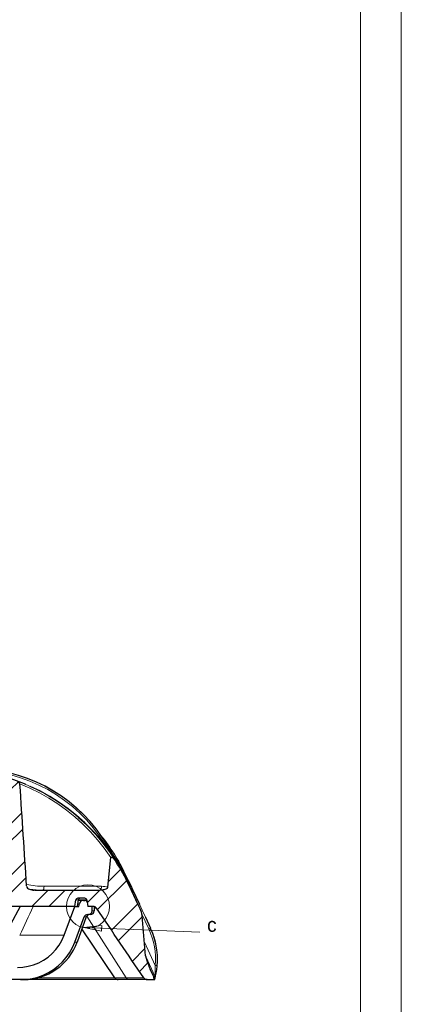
# Model space of a CAD drawing. Header units: millimetres. Extents: x 290 to 884, y -120 to 720.
# Tile 27 of 28: x 790 to 884, y 239 to 481. Entities that reach past the tile are written whole.
import ezdxf

# ---------------------------------------------------------------- set-up
doc = ezdxf.new("R2010")
doc.units = ezdxf.units.MM
doc.styles.add('Default', font='txt')
doc.dimstyles.new('ISO', dxfattribs={"dimtxt": 3.5, "dimasz": 4.375, "dimexe": 2.1, "dimexo": 1.05, "dimgap": 1.75, "dimtad": 1, "dimdsep": 46, "dimtxsty": 'Default', "dimblk": 'CLOSED', "dimcen": 0.09, "dimclrt": 13, "dimadec": 0, "dimazin": 0, "dimtfac": 0.4, "dimtdec": 3, "dimtofl": 0, "dimtmove": 0, "dimatfit": 3, "dimldrblk": 'CLOSED', "dimfxl": 0, "dimtolj": 1, "dimarcsym": 0})

# ---------------------------------------------------------------- blocks, each defined once
blk = doc.blocks.new('.TD_XHATCH_1', base_point=(696.61, 246.78))
at = {"color": 0, "linetype": 'Continuous'}
for p, q in [((740.16, 294.43), (741.6, 295.87)), ((754.04, 295.58), (752.98, 294.52)), ((747.56, 293.35), (748.84, 294.63)), ((764.97, 293.78), (763.77, 292.58)), ((777.78, 293.86), (776.14, 292.22)), ((789.96, 293.32), (788.14, 291.49)), ((768.85, 289.18), (770.46, 290.78)), ((729.98, 288.49), (727.01, 285.52)), ((749.01, 290.55), (747.39, 288.93)), ((739.73, 285.51), (742, 287.78)), ((752.66, 285.71), (754.34, 287.39)), ((770.62, 286.71), (768.67, 284.76)), ((726.71, 280.98), (730.24, 284.51)), ((742.2, 283.74), (739.51, 281.05)), ((763.44, 283.77), (765.26, 285.59)), ((775.7, 283.3), (778.18, 285.78)), ((787.54, 282.41), (790.89, 285.76)), ((747.03, 280.08), (749.34, 282.4)), ((765.41, 281.5), (748.16, 264.24)), ((754.49, 283.3), (752.5, 281.31)), ((778.38, 281.73), (775.48, 278.83)), ((791.15, 281.78), (787.24, 277.86)), ((743.91, 264.24), (760.11, 280.44)), ((756.64, 264.24), (770.95, 278.55)), ((726.12, 271.91), (730.77, 276.55)), ((749.51, 278.32), (746.85, 275.66)), ((739.07, 272.12), (742.6, 275.65)), ((771.47, 274.83), (760.88, 264.24)), ((786.64, 268.78), (791.67, 273.81)), ((700.42, 267.42), (705.38, 272.37)), ((731.03, 272.57), (721.2, 262.74)), ((744.58, 273.39), (735.43, 264.24)), ((769.37, 264.24), (778.77, 273.64)), ((812.21, 268.9), (815.18, 271.87)), ((731.19, 264.24), (736.08, 269.13)), ((779.58, 270.21), (773.61, 264.24)), ((791.93, 269.83), (786.34, 264.24)), ((816.68, 269.12), (809.52, 261.96)), ((696.61, 250.88), (712.47, 266.74)), ((708.24, 266.75), (697.02, 255.53)), ((716.96, 262.74), (720.96, 266.74)), ((782.1, 264.24), (785.9, 268.05)), ((793.33, 262.74), (797.33, 266.74)), ((801.57, 266.74), (797.57, 262.74)), ((806.98, 263.67), (810.09, 266.78)), ((729.69, 262.74), (730.96, 264.01)), ((812.94, 256.9), (819.4, 263.36)), ((820.48, 260.2), (814.66, 254.37)), ((818.08, 249.31), (821.17, 252.4)), ((821.83, 248.82), (819.8, 246.78))]:
    blk.add_line(p, q, dxfattribs=at)
blk = doc.blocks.new('_CLOSED')
at = {"color": 0, "linetype": 'ByBlock', "lineweight": -2}
for p, q in [((-1, 0.166667), (0, 0)), ((-1, 0.166667), (-1, -0.166667)), ((0, 0), (-1, -0.166667)), ((0, 0), (-1, 0))]:
    blk.add_line(p, q, dxfattribs=at)
blk = doc.blocks.new('A-A', base_point=(456.43, -20.59))
at = {"linetype": 'Continuous', "lineweight": 0}
h = blk.add_hatch(dxfattribs=at)
h.set_pattern_fill('_USER', color=0, scale=100, angle=45, style=0, pattern_type=0)
h.set_pattern_definition([(45, (0, 0), (-70.711, 70.711), [])])
edge = h.paths.add_edge_path()
edge.add_line((712.99, 262.74), (714, 262.74))
edge.add_line((714, 262.74), (716.6, 255.65))
edge.add_spline(control_points=[(716.6, 255.65), (716.76, 255.22), (717.26, 254.08), (718.41, 252.26), (720.25, 250.39), (722.61, 248.89), (724.93, 248.07), (726.8, 247.78), (727.74, 247.74), (728.1, 247.74)], knot_values=[0, 0, 0, 0, 0.094036, 0.249677, 0.433636, 0.620275, 0.809061, 0.927876, 1, 1, 1, 1], degree=3, periodic=0)
edge.add_line((728.1, 247.74), (789.81, 247.74))
edge.add_spline(control_points=[(789.81, 247.74), (790.33, 247.74), (791.66, 247.82), (793.87, 248.32), (796.28, 249.42), (798.44, 251.08), (799.95, 252.9), (800.84, 254.48), (801.19, 255.32), (801.32, 255.65)], knot_values=[0, 0, 0, 0, 0.103875, 0.269419, 0.453622, 0.635184, 0.815984, 0.928609, 1, 1, 1, 1], degree=3, periodic=0)
edge.add_line((801.32, 255.65), (803.92, 262.74))
edge.add_line((803.92, 262.74), (804.92, 262.74))
edge.add_line((804.92, 262.74), (805.04, 263.41))
edge.add_spline(control_points=[(805.04, 263.41), (805.06, 263.51), (805.14, 263.73), (805.37, 264.03), (805.71, 264.21), (805.94, 264.24), (806.04, 264.24)], knot_values=[0, 0, 0, 0, 0.204993, 0.500791, 0.798991, 1, 1, 1, 1], degree=3, periodic=0)
edge.add_line((806.04, 264.24), (806.46, 264.24))
edge.add_spline(control_points=[(806.46, 264.24), (806.5, 264.24), (806.62, 264.23), (806.79, 264.13), (806.91, 263.98), (806.94, 263.87), (806.95, 263.83)], knot_values=[0, 0, 0, 0, 0.186075, 0.509003, 0.828935, 1, 1, 1, 1], degree=3, periodic=0)
edge.add_line((806.95, 263.83), (807.14, 262.74))
edge.add_line((807.14, 262.74), (808.15, 262.74))
edge.add_line((808.15, 262.74), (808.15, 261.64))
edge.add_spline(control_points=[(808.15, 261.64), (808.15, 261.54), (808.11, 261.29), (807.89, 260.96), (807.56, 260.77), (807.33, 260.74), (807.25, 260.74)], knot_values=[0, 0, 0, 0, 0.215194, 0.52549, 0.81437, 1, 1, 1, 1], degree=3, periodic=0)
edge.add_line((807.25, 260.74), (807.05, 260.74))
edge.add_spline(control_points=[(807.05, 260.74), (806.98, 260.74), (806.81, 260.72), (806.54, 260.61), (806.32, 260.4), (806.22, 260.23), (806.2, 260.15)], knot_values=[0, 0, 0, 0, 0.189137, 0.467733, 0.775767, 1, 1, 1, 1], degree=3, periodic=0)
edge.add_line((806.2, 260.15), (803.93, 253.97))
edge.add_spline(control_points=[(803.93, 253.97), (803.79, 253.59), (803.38, 252.6), (802.65, 251.3), (801.65, 249.92), (800.23, 248.37), (798.42, 246.98), (796.54, 246), (794.65, 245.28), (792.69, 244.84), (791.13, 244.74), (790.53, 244.74)], knot_values=[0, 0, 0, 0, 0.071421, 0.184083, 0.259349, 0.364949, 0.546623, 0.653859, 0.730704, 0.896157, 1, 1, 1, 1], degree=3, periodic=0)
edge.add_line((790.53, 244.74), (727.38, 244.74))
edge.add_spline(control_points=[(727.38, 244.74), (726.78, 244.74), (725.23, 244.84), (723.27, 245.28), (721.38, 246), (719.5, 246.98), (717.68, 248.37), (716.27, 249.92), (715.27, 251.3), (714.54, 252.6), (714.13, 253.59), (713.98, 253.97)], knot_values=[0, 0, 0, 0, 0.103846, 0.269299, 0.346143, 0.453379, 0.635052, 0.740652, 0.815917, 0.928579, 1, 1, 1, 1], degree=3, periodic=0)
edge.add_line((713.98, 253.97), (711.72, 260.15))
edge.add_spline(control_points=[(711.72, 260.15), (711.69, 260.23), (711.6, 260.4), (711.38, 260.61), (711.11, 260.72), (710.94, 260.74), (710.87, 260.74)], knot_values=[0, 0, 0, 0, 0.224232, 0.532266, 0.810863, 1, 1, 1, 1], degree=3, periodic=0)
edge.add_line((710.87, 260.74), (710.67, 260.74))
edge.add_spline(control_points=[(710.67, 260.74), (710.59, 260.74), (710.36, 260.77), (710.02, 260.96), (709.8, 261.3), (709.76, 261.54), (709.76, 261.64)], knot_values=[0, 0, 0, 0, 0.174822, 0.485491, 0.793531, 1, 1, 1, 1], degree=3, periodic=0)
edge.add_line((709.76, 261.64), (709.76, 262.74))
edge.add_line((709.76, 262.74), (710.77, 262.74))
edge.add_line((710.77, 262.74), (710.96, 263.83))
edge.add_spline(control_points=[(710.96, 263.83), (710.97, 263.87), (711.01, 263.98), (711.12, 264.13), (711.3, 264.23), (711.42, 264.24), (711.46, 264.24)], knot_values=[0, 0, 0, 0, 0.171065, 0.490997, 0.813924, 1, 1, 1, 1], degree=3, periodic=0)
edge.add_line((711.46, 264.24), (711.88, 264.24))
edge.add_spline(control_points=[(711.88, 264.24), (711.97, 264.24), (712.21, 264.21), (712.54, 264.03), (712.78, 263.73), (712.85, 263.51), (712.87, 263.41)], knot_values=[0, 0, 0, 0, 0.201009, 0.499209, 0.795007, 1, 1, 1, 1], degree=3, periodic=0)
edge.add_line((712.87, 263.41), (712.99, 262.74))
at = {"color": 0, "linetype": 'Continuous', "lineweight": 30}
for p, q in [((812.08, 267.48), (812.77, 274.77)), ((794.18, 266.74), (793.9, 266.74)), ((794.18, 266.74), (809.35, 266.74)), ((819.5, 263.13), (817.28, 267.87)), ((817.79, 266.89), (817.35, 267.87)), ((817.66, 267.87), (818.11, 266.9)), ((819.58, 262.95), (817.79, 266.89)), ((818.11, 266.9), (819.8, 263.28)), ((803.92, 262.74), (804.2, 264.33)), ((804.76, 264.33), (804.48, 262.74)), ((806.37, 264.74), (804.7, 264.74)), ((806.04, 264.24), (804.75, 264.24)), ((806.04, 264.24), (806.46, 264.24)), ((806.88, 264.24), (806.46, 264.24)), ((806.86, 264.33), (807.14, 262.74)), ((803.92, 262.74), (786.96, 262.74)), ((801.32, 255.65), (803.92, 262.74)), ((803.92, 262.74), (804.92, 262.74)), ((804.92, 262.74), (805.04, 263.41)), ((808.45, 262.74), (807.14, 262.74)), ((808.15, 261.64), (808.15, 262.74)), ((808.67, 262.72), (808.67, 261.64)), ((803.93, 253.97), (806.2, 260.15)), ((806.73, 260.15), (804.5, 253.97)), ((807.05, 260.74), (807.25, 260.74)), ((821.33, 250.58), (820.46, 260.41)), ((821.27, 260.12), (822.56, 257.36)), ((813.79, 245.18), (805.67, 257.22)), ((823.34, 245.46), (822.49, 247.28)), ((790.53, 244.74), (727.38, 244.74)), ((814.62, 244.74), (791.33, 244.74)), ((817.37, 244.74), (814.62, 244.74)), ((821.71, 244.74), (817.37, 244.74)), ((821.71, 244.74), (823.29, 244.74)), ((823.37, 245.22), (823.29, 244.74)), ((823.29, 244.74), (823.64, 244.74)), ((823.64, 244.74), (823.97, 246.63))]:
    blk.add_line(p, q, dxfattribs=at)
at = {"color": 0, "linetype": 'Continuous', "lineweight": 0}
for p, q in [((816.81, 269.6), (816.27, 270.76)), ((816.27, 270.76), (816.31, 270.76)), ((816.31, 270.76), (817.65, 267.9)), ((810.51, 267.71), (796.36, 267.71)), ((817.34, 267.87), (817.28, 267.87)), ((817.79, 266.9), (817.34, 267.87)), ((817.79, 266.9), (819.5, 263.13)), ((804.2, 264.33), (804.76, 264.33)), ((804.76, 264.33), (806.86, 264.33)), ((805.04, 263.41), (804.6, 263.41)), ((808.67, 262.3), (809.29, 262.3)), ((806.2, 260.15), (806.73, 260.15)), ((806.84, 260.35), (816.58, 245.18)), ((822.1, 257.2), (820.33, 261.02)), ((790.37, 255.66), (801.32, 255.65)), ((823.68, 248.25), (821.03, 253.94)), ((823.65, 245.46), (821.35, 250.43)), ((822.27, 247.77), (822.49, 247.28)), ((813.79, 245.18), (794.82, 245.18)), ((816.58, 245.18), (813.79, 245.18)), ((820.88, 245.18), (816.58, 245.18)), ((823.65, 245.46), (823.34, 245.46)), ((823.68, 245.22), (823.37, 245.22))]:
    blk.add_line(p, q, dxfattribs=at)
for points in [[(812.97, 275.86), (811.83, 277.92), (810.56, 279.9), (809.17, 281.81), (807.67, 283.63), (806.05, 285.34), (804.34, 286.96), (802.53, 288.47), (800.62, 289.86), (798.64, 291.14), (796.59, 292.29), (794.46, 293.32), (792.28, 294.22), (790.05, 294.98), (787.78, 295.61), (785.47, 296.1), (783.14, 296.45), (780.79, 296.66), (778.33, 296.74)], [(811.29, 278.07), (809.94, 280.12), (808.47, 282.07), (806.87, 283.93), (805.16, 285.68), (803.34, 287.31), (801.41, 288.83), (799.4, 290.22), (797.29, 291.47), (795.11, 292.59), (792.87, 293.57), (790.57, 294.41), (788.22, 295.1), (785.83, 295.64), (783.41, 296.03), (780.97, 296.27), (778.52, 296.35)], [(790.41, 292.9), (792.84, 291.87), (795.21, 290.7), (797.51, 289.4), (799.74, 287.98), (801.88, 286.44), (803.94, 284.78), (805.9, 283.01), (807.76, 281.12), (809.52, 279.13), (811.17, 277.04), (812.77, 274.77)], [(791.55, 292.91), (794.02, 291.79), (796.43, 290.55), (798.76, 289.17), (801.01, 287.66), (803.17, 286.03), (805.24, 284.28), (807.2, 282.41), (809.07, 280.42), (810.82, 278.33), (812.45, 276.14), (813.99, 273.81)], [(792.94, 292.3), (795.35, 291.13), (797.7, 289.83), (799.97, 288.4), (802.16, 286.84), (804.27, 285.16), (806.28, 283.37), (808.2, 281.46), (810.01, 279.44), (811.71, 277.33), (813.29, 275.11), (814.76, 272.8), (816.1, 270.42), (817.34, 267.87)], [(808.67, 261.64), (808.62, 261.64), (808.48, 261.64), (808.15, 261.64)], [(822.56, 257.36), (822.56, 257.36)], [(804.5, 253.97), (804.44, 253.97), (804.28, 253.97), (803.93, 253.97)], [(823.65, 245.46), (823.65, 245.54), (823.66, 245.71), (823.66, 245.94), (823.67, 246.2), (823.68, 246.48), (823.69, 246.81)], [(823.68, 245.22), (823.7, 245.29), (823.74, 245.47), (823.79, 245.71), (823.84, 245.99), (823.9, 246.29), (823.96, 246.63)], [(823.96, 246.63), (823.96, 246.63)]]:
    blk.add_lwpolyline(points, dxfattribs=at)
at = {"color": 0, "linetype": 'Continuous', "lineweight": 30}
for points in [[(812.99, 275.84), (811.84, 277.9), (810.58, 279.89), (809.19, 281.8), (807.68, 283.61), (806.07, 285.33), (804.35, 286.95), (802.54, 288.46), (800.64, 289.86), (798.65, 291.13), (796.6, 292.29), (794.47, 293.32), (792.29, 294.21), (790.06, 294.98), (787.78, 295.61), (785.48, 296.1), (783.14, 296.45), (780.79, 296.66), (778.33, 296.74)], [(789.79, 293.4), (789.95, 293.33), (790.1, 293.24), (790.24, 293.13), (790.36, 293), (790.44, 292.8)], [(791.91, 292.76), (791.55, 292.91)], [(817.35, 267.87), (816.14, 270.33), (814.81, 272.72), (813.35, 275.03), (811.77, 277.24), (810.08, 279.36), (808.27, 281.38), (806.36, 283.29), (804.36, 285.09), (802.26, 286.77), (800.07, 288.33), (797.81, 289.76), (795.47, 291.07), (792.98, 292.28)], [(804.87, 284.65), (806.83, 282.89), (808.69, 281.03), (810.45, 279.07), (812.11, 277.03), (813.65, 274.89), (815.08, 272.68), (816.39, 270.39), (817.66, 267.87)], [(812.77, 274.77), (812.81, 274.88), (812.94, 274.9), (813.05, 274.85), (813.16, 274.78), (813.26, 274.7), (813.35, 274.61), (813.44, 274.52), (813.53, 274.43), (813.61, 274.33), (813.69, 274.23), (813.77, 274.13), (813.85, 274.03), (813.92, 273.92), (813.99, 273.81)], [(792.06, 267.77), (792.14, 267.51), (792.32, 267.28), (792.54, 267.11), (792.78, 266.98), (793.05, 266.88), (793.32, 266.8), (793.6, 266.76), (793.9, 266.74)], [(810.27, 266.8), (810.49, 266.83), (810.72, 266.86), (810.94, 266.89), (811.16, 266.93), (811.38, 266.98), (811.6, 267.04), (811.8, 267.13), (811.98, 267.27), (812.08, 267.48)], [(806.88, 264.24), (806.86, 264.24), (806.83, 264.24), (806.81, 264.24), (806.78, 264.24), (806.75, 264.24), (806.72, 264.24), (806.69, 264.24), (806.66, 264.24), (806.62, 264.24), (806.58, 264.24), (806.54, 264.24), (806.53, 264.24), (806.46, 264.24)], [(790.46, 262.74), (788.11, 258.34), (785.54, 253.75)], [(819.5, 263.13), (819.69, 262.7), (819.88, 262.27), (820.05, 261.84), (820.21, 261.4), (820.35, 260.95), (820.46, 260.41)], [(807.77, 260.74), (807.72, 260.74), (807.58, 260.74), (807.25, 260.74)], [(789.81, 247.74), (791.16, 247.81), (792.49, 248.03), (793.79, 248.39), (795.05, 248.89), (796.24, 249.52), (797.35, 250.28), (798.37, 251.16), (799.29, 252.14), (800.09, 253.23), (800.77, 254.39), (801.32, 255.65)], [(790.53, 244.74), (791.97, 244.81), (793.4, 245.02), (794.79, 245.37), (796.15, 245.86), (797.44, 246.49), (798.67, 247.24), (799.82, 248.11), (800.87, 249.09), (801.82, 250.18), (802.64, 251.35), (803.35, 252.61), (803.93, 253.97)], [(821.33, 250.58), (821.44, 250.01), (821.61, 249.45), (821.8, 248.91), (822.02, 248.36), (822.24, 247.83), (822.49, 247.28)], [(791.33, 244.74), (791.29, 244.74), (791.17, 244.74), (790.96, 244.74), (790.53, 244.74)]]:
    blk.add_lwpolyline(points, dxfattribs=at)
at = {"color": 0, "linetype": 'Continuous', "lineweight": 0}
blk.add_circle((807.15, 262.74), 5.31, dxfattribs=at)
at = {"color": 0, "linetype": 'Continuous', "lineweight": 30}
for centre, radius, start, end in [((772.46, 246.93), 49.78, 67.454, 80.5648), ((-46393.8, -2782.03), 47284.32, 3.698101, 3.728489), ((772.09, 246.72), 49.9, 25.0861, 32.8888), ((809.36, 274.06), 7.32, 269.919, 277.1342), ((804.69, 264.24), 0.503, 89.8161, 169.7004), ((805.25, 264.24), 0.5, 90.0007, 169.9992), ((806.03, 263.23), 1.01, 89.8234, 169.7088), ((806.37, 264.24), 0.503, 10.2668, 90.1682), ((806.46, 263.74), 0.503, 10.2662, 90.1677), ((807.25, 261.64), 0.903, 269.784, 359.7831), ((807.77, 261.64), 0.9, 270.0002, 359.9992), ((808.45, 261.73), 1.01, 34.1809, 90.0398), ((-35656.12, -24446.97), 44048.54, 34.095005, 34.121897), ((807.05, 259.83), 0.907, 89.8827, 159.7312), ((807.58, 259.84), 0.9, 90, 160.0966), ((806.25, 249.75), 18, 350, 24.9999), ((791.33, 258.74), 14, 270, 340.0925), ((814.62, 245.74), 1, 214, 269.9381), ((821.71, 245.75), 1, 214.1395, 270.0303), ((822.98, 245.29), 0.4, 350.0221, 25.029)]:
    blk.add_arc(centre, radius, start, end, dxfattribs=at)
at = {"color": 0, "linetype": 'Continuous', "lineweight": 0}
for centre, radius, start, end in [((775.85, 251.84), 44.66, 25.0682, 39.2935), ((775.73, 251.76), 44.77, 25.1052, 38.6859), ((775.82, 251.75), 44.37, 30.8559, 34.0088), ((796.37, 289.71), 22, 258.6512, 269.977), ((796.05, 289.43), 22.69, 261.7102, 269.9865), ((810.51, 262.06), 5.64, 73.9137, 90.0048), ((374.28, 456.35), 461.96, 334.2498, 335.2216), ((-5212.77, -2549.78), 6656.22, 24.943951, 25.000132), ((806.1, 249.78), 17.65, 355.0468, 24.8911), ((806.21, 249.76), 18.03, 355.042, 24.9273), ((803.72, 247.37), 19.98, 358.3718, 2.5184), ((807.3, 249.66), 16.93, 349.6837, 355.0734), ((823.28, 245.29), 0.4, 350.0042, 24.9881)]:
    blk.add_arc(centre, radius, start, end, dxfattribs=at)
at = {"color": 0, "linetype": 'Continuous', "lineweight": 0, "extrusion": (0, 0, -1)}
for centre, major_axis, ratio, start_param, end_param in [((815.9, 270.59), (0.362, 0.17), 0.056722, 0.028432, 0.575768), ((796.05, 267.74), (0, -1), 0.311258, 4.747294, 6.283185), ((816.98, 267.7), (-0.364, -0.166), 0.135903, 3.067896, 3.215319), ((817.3, 267.7), (-0.362, -0.169), 0.123306, 1.863743, 3.147565), ((822.2, 257.19), (-0.363, -0.169), 0.13113, 1.37574, 3.134044)]:
    blk.add_ellipse(centre, major_axis=major_axis, ratio=ratio, start_param=start_param, end_param=end_param, dxfattribs=at)
at = {"color": 0, "linetype": 'Continuous', "lineweight": 0}
for centre, major_axis, ratio, start_param, end_param in [((810.15, 267.74), (0, 1), 0.362452, 3.479761, 4.677484), ((817.43, 266.73), (0.364, 0.166), 0.136608, 6.208426, 6.357936), ((817.75, 266.73), (0.362, 0.169), 0.12403, 6.278489, 7.587769), ((823.77, 248.24), (0.399, -0.034), 0.014849, 0.014866, 1.811193), ((817.37, 245.74), (0, 1), 0.951849, 2.164208, 3.141593), ((823.57, 246.7), (0.393, -0.072), 0.3403, 0.018343, 1.314686)]:
    blk.add_ellipse(centre, major_axis=major_axis, ratio=ratio, start_param=start_param, end_param=end_param, dxfattribs=at)
blk.add_blockref('.TD_XHATCH_1', (696.61, 246.78), dxfattribs=at)
at = {"color": 0, "linetype": 'Continuous', "insert": (836.46, 256.45), "char_height": 3.5, "attachment_point": 7, "line_spacing_factor": 0.899982, "style": 'Default'}
blk.add_mtext('c', dxfattribs=at)
at = {"color": 0, "linetype": 'Continuous', "lineweight": 0, "annotation_type": 0, "has_hookline": 1, "hookline_direction": 0, "text_width": 2}
blk.add_leader([(806.13, 257.53), (834.71, 256.45)], dimstyle='ISO', override={"dimasz": 4.375, "dimtad": 0, "dimtxsty": 'Default', "dimclrd": 0, "dimldrblk": 'CLOSED'}, dxfattribs=at)

msp = doc.modelspace()

# ---------------------------------------------------------------- linework, layer by layer
at = {"color": 23, "linetype": 'Continuous', "lineweight": 0}
msp.add_line((884.22, -119.81), (884.22, 720.19), dxfattribs=at)
at = {"color": 157, "linetype": 'Continuous', "lineweight": 0}
msp.add_line((874.22, -109.81), (874.22, 710.19), dxfattribs=at)

# ---------------------------------------------------------------- block references
at = {"color": 72, "linetype": 'Continuous', "lineweight": 0}
msp.add_blockref('A-A', (456.43, -20.59), dxfattribs=at)

doc.saveas('drawing.dxf')
